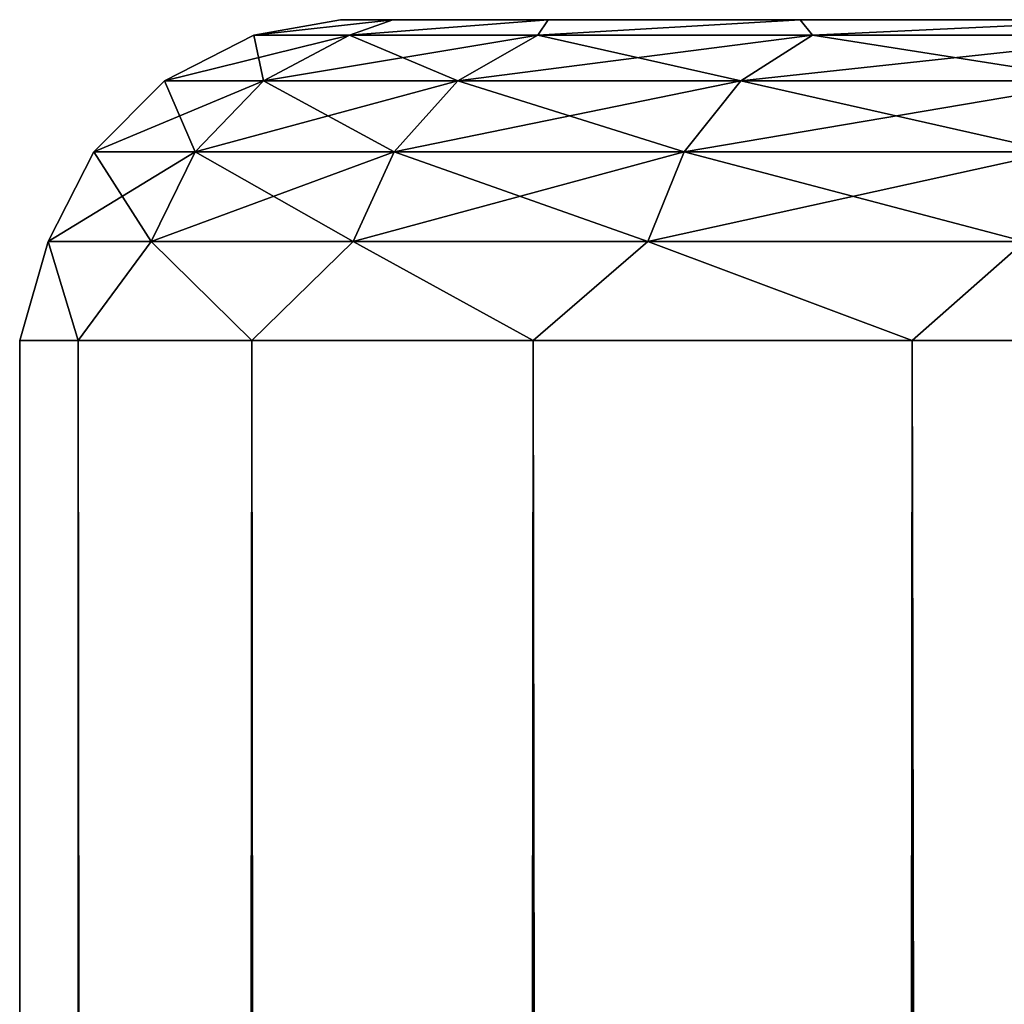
# Model space of a CAD drawing. Extents: x -54 to 446, y -6 to 1844.
# Tile 137 of 196: x -19 to -13, y 1754 to 1760. Entities that reach past the tile are written whole.
import ezdxf

# ---------------------------------------------------------------- set-up
doc = ezdxf.new("R2010")
doc.units = 0
doc.header["$LTSCALE"] = 52.148148
for name, color, linetype in [('110', 7, 'CONTINUOUS'), ('112', 7, 'CONTINUOUS'), ('114', 7, 'CONTINUOUS')]:
    doc.layers.add(name, color=color, linetype=linetype)

msp = doc.modelspace()

# ---------------------------------------------------------------- linework, layer by layer
at = {"layer": '110', "color": 7, "linetype": 'CONTINUOUS'}
for points in [[(-16.6733, 1760, -3.3165), (-17, 1760, 0), (-16.6733, 1760, 3.3165), (-16.6733, 1760, -3.3165)], [(-15.7059, 1760, -6.5056), (-16.6733, 1760, -3.3165), (-15.7059, 1760, 6.5056), (-15.7059, 1760, -6.5056)], [(-16.6733, 1760, -3.3165), (-16.6733, 1760, 3.3165), (-15.7059, 1760, 6.5056), (-16.6733, 1760, -3.3165)], [(-14.135, 1760, -9.4447), (-15.7059, 1760, -6.5056), (-14.135, 1760, 9.4447), (-14.135, 1760, -9.4447)], [(-15.7059, 1760, -6.5056), (-15.7059, 1760, 6.5056), (-14.135, 1760, 9.4447), (-15.7059, 1760, -6.5056)], [(-12.0208, 1760, -12.0208), (-14.135, 1760, -9.4447), (-12.0208, 1760, 12.0208), (-12.0208, 1760, -12.0208)], [(-14.135, 1760, -9.4447), (-14.135, 1760, 9.4447), (-12.0208, 1760, 12.0208), (-14.135, 1760, -9.4447)]]:
    msp.add_3dface(points, dxfattribs=at)
at = {"layer": '112', "color": 7, "linetype": 'CONTINUOUS'}
for points in [[(-19, 1758), (-18.6349, 1758, -3.7067), (-19, 2), (-19, 1758)], [(-19, 2), (-18.6349, 1758, -3.7067), (-18.6349, 2, -3.7067), (-19, 2)], [(-18.6349, 1758, 3.7067), (-19, 1758), (-18.6349, 2, 3.7067), (-18.6349, 1758, 3.7067)], [(-18.6349, 2, 3.7067), (-19, 1758), (-19, 2), (-18.6349, 2, 3.7067)], [(-18.6349, 1758, -3.7067), (-17.5537, 1758, -7.271), (-18.6349, 2, -3.7067), (-18.6349, 1758, -3.7067)], [(-18.6349, 2, -3.7067), (-17.5537, 1758, -7.271), (-17.5537, 2, -7.271), (-18.6349, 2, -3.7067)], [(-17.5537, 1758, 7.271), (-18.6349, 1758, 3.7067), (-17.5537, 2, 7.271), (-17.5537, 1758, 7.271)], [(-17.5537, 2, 7.271), (-18.6349, 1758, 3.7067), (-18.6349, 2, 3.7067), (-17.5537, 2, 7.271)], [(-17.5537, 1758, -7.271), (-15.7979, 1758, -10.5558), (-17.5537, 2, -7.271), (-17.5537, 1758, -7.271)], [(-17.5537, 2, -7.271), (-15.7979, 1758, -10.5558), (-15.7979, 2, -10.5558), (-17.5537, 2, -7.271)], [(-15.7979, 1758, 10.5558), (-17.5537, 1758, 7.271), (-15.7979, 2, 10.5558), (-15.7979, 1758, 10.5558)], [(-15.7979, 2, 10.5558), (-17.5537, 1758, 7.271), (-17.5537, 2, 7.271), (-15.7979, 2, 10.5558)], [(-15.7979, 1758, -10.5558), (-13.435, 1758, -13.435), (-15.7979, 2, -10.5558), (-15.7979, 1758, -10.5558)], [(-15.7979, 2, -10.5558), (-13.435, 1758, -13.435), (-13.435, 2, -13.435), (-15.7979, 2, -10.5558)], [(-13.435, 1758, 13.435), (-15.7979, 1758, 10.5558), (-13.435, 2, 13.435), (-13.435, 1758, 13.435)], [(-13.435, 2, 13.435), (-15.7979, 1758, 10.5558), (-15.7979, 2, 10.5558), (-13.435, 2, 13.435)], [(-13.435, 1758, -13.435), (-10.5558, 1758, -15.7979), (-13.435, 2, -13.435), (-13.435, 1758, -13.435)], [(-13.435, 2, -13.435), (-10.5558, 1758, -15.7979), (-10.5558, 2, -15.7979), (-13.435, 2, -13.435)], [(-10.5558, 1758, 15.7979), (-13.435, 1758, 13.435), (-10.5558, 2, 15.7979), (-10.5558, 1758, 15.7979)], [(-10.5558, 2, 15.7979), (-13.435, 1758, 13.435), (-13.435, 2, 13.435), (-10.5558, 2, 15.7979)]]:
    msp.add_3dface(points, dxfattribs=at)
at = {"layer": '114', "color": 7, "linetype": 'CONTINUOUS'}
for points in [[(-17, 1760, 0), (-16.6733, 1760, -3.3165), (-17.5411, 1759.9027, -1.6254), (-17, 1760, 0)], [(-17.5411, 1759.9027, -1.6254), (-16.6733, 1760, -3.3165), (-16.9438, 1759.9027, -4.8209), (-17.5411, 1759.9027, -1.6254)], [(-16.6733, 1760, 3.3165), (-17, 1760, 0), (-17.5411, 1759.9027, 1.6254), (-16.6733, 1760, 3.3165)], [(-17.5411, 1759.9027, 1.6254), (-17, 1760, 0), (-17.5411, 1759.9027, -1.6254), (-17.5411, 1759.9027, 1.6254)], [(-16.9438, 1759.9027, 4.8209), (-16.6733, 1760, 3.3165), (-17.5411, 1759.9027, 1.6254), (-16.9438, 1759.9027, 4.8209)], [(-16.6733, 1760, -3.3165), (-15.7059, 1760, -6.5056), (-16.9438, 1759.9027, -4.8209), (-16.6733, 1760, -3.3165)], [(-16.9438, 1759.9027, -4.8209), (-15.7059, 1760, -6.5056), (-15.7694, 1759.9027, -7.8522), (-16.9438, 1759.9027, -4.8209)], [(-15.7059, 1760, 6.5056), (-16.6733, 1760, 3.3165), (-16.9438, 1759.9027, 4.8209), (-15.7059, 1760, 6.5056)], [(-15.7694, 1759.9027, 7.8522), (-15.7059, 1760, 6.5056), (-16.9438, 1759.9027, 4.8209), (-15.7694, 1759.9027, 7.8522)], [(-15.7059, 1760, -6.5056), (-14.135, 1760, -9.4447), (-15.7694, 1759.9027, -7.8522), (-15.7059, 1760, -6.5056)], [(-15.7694, 1759.9027, -7.8522), (-14.135, 1760, -9.4447), (-14.0581, 1759.9027, -10.6162), (-15.7694, 1759.9027, -7.8522)], [(-14.135, 1760, 9.4447), (-15.7059, 1760, 6.5056), (-15.7694, 1759.9027, 7.8522), (-14.135, 1760, 9.4447)], [(-14.0581, 1759.9027, 10.6162), (-14.135, 1760, 9.4447), (-15.7694, 1759.9027, 7.8522), (-14.0581, 1759.9027, 10.6162)], [(-14.135, 1760, -9.4447), (-12.0208, 1760, -12.0208), (-14.0581, 1759.9027, -10.6162), (-14.135, 1760, -9.4447)], [(-12.0208, 1760, 12.0208), (-14.135, 1760, 9.4447), (-14.0581, 1759.9027, 10.6162), (-12.0208, 1760, 12.0208)], [(-14.0581, 1759.9027, -10.6162), (-12.0208, 1760, -12.0208), (-11.868, 1759.9027, -13.0186), (-14.0581, 1759.9027, -10.6162)], [(-11.868, 1759.9027, 13.0186), (-12.0208, 1760, 12.0208), (-14.0581, 1759.9027, 10.6162), (-11.868, 1759.9027, 13.0186)], [(-17.5411, 1759.9027, 1.6254), (-17.5411, 1759.9027, -1.6254), (-18.097, 1759.6188, 1.6769), (-17.5411, 1759.9027, 1.6254)], [(-17.4808, 1759.6188, 4.9737), (-17.5411, 1759.9027, 1.6254), (-18.097, 1759.6188, 1.6769), (-17.4808, 1759.6188, 4.9737)], [(-17.5411, 1759.9027, -1.6254), (-16.9438, 1759.9027, -4.8209), (-18.097, 1759.6188, -1.6769), (-17.5411, 1759.9027, -1.6254)], [(-18.097, 1759.6188, 1.6769), (-17.5411, 1759.9027, -1.6254), (-18.097, 1759.6188, -1.6769), (-18.097, 1759.6188, 1.6769)], [(-18.097, 1759.6188, -1.6769), (-16.9438, 1759.9027, -4.8209), (-17.4808, 1759.6188, -4.9737), (-18.097, 1759.6188, -1.6769)], [(-16.9438, 1759.9027, 4.8209), (-17.5411, 1759.9027, 1.6254), (-17.4808, 1759.6188, 4.9737), (-16.9438, 1759.9027, 4.8209)], [(-16.2692, 1759.6188, 8.1011), (-16.9438, 1759.9027, 4.8209), (-17.4808, 1759.6188, 4.9737), (-16.2692, 1759.6188, 8.1011)], [(-16.9438, 1759.9027, -4.8209), (-15.7694, 1759.9027, -7.8522), (-17.4808, 1759.6188, -4.9737), (-16.9438, 1759.9027, -4.8209)], [(-17.4808, 1759.6188, -4.9737), (-15.7694, 1759.9027, -7.8522), (-16.2692, 1759.6188, -8.1011), (-17.4808, 1759.6188, -4.9737)], [(-15.7694, 1759.9027, 7.8522), (-16.9438, 1759.9027, 4.8209), (-16.2692, 1759.6188, 8.1011), (-15.7694, 1759.9027, 7.8522)], [(-14.5036, 1759.6188, 10.9526), (-15.7694, 1759.9027, 7.8522), (-16.2692, 1759.6188, 8.1011), (-14.5036, 1759.6188, 10.9526)], [(-15.7694, 1759.9027, -7.8522), (-14.0581, 1759.9027, -10.6162), (-16.2692, 1759.6188, -8.1011), (-15.7694, 1759.9027, -7.8522)], [(-16.2692, 1759.6188, -8.1011), (-14.0581, 1759.9027, -10.6162), (-14.5036, 1759.6188, -10.9526), (-16.2692, 1759.6188, -8.1011)], [(-14.0581, 1759.9027, 10.6162), (-15.7694, 1759.9027, 7.8522), (-14.5036, 1759.6188, 10.9526), (-14.0581, 1759.9027, 10.6162)], [(-12.2441, 1759.6188, 13.4312), (-14.0581, 1759.9027, 10.6162), (-14.5036, 1759.6188, 10.9526), (-12.2441, 1759.6188, 13.4312)], [(-14.0581, 1759.9027, -10.6162), (-11.868, 1759.9027, -13.0186), (-14.5036, 1759.6188, -10.9526), (-14.0581, 1759.9027, -10.6162)], [(-14.5036, 1759.6188, -10.9526), (-11.868, 1759.9027, -13.0186), (-12.2441, 1759.6188, -13.4312), (-14.5036, 1759.6188, -10.9526)], [(-11.868, 1759.9027, 13.0186), (-14.0581, 1759.9027, 10.6162), (-12.2441, 1759.6188, 13.4312), (-11.868, 1759.9027, 13.0186)], [(-18.097, 1759.6188, 1.6769), (-18.097, 1759.6188, -1.6769), (-18.5382, 1759.1761, 1.7178), (-18.097, 1759.6188, 1.6769)], [(-17.9069, 1759.1761, 5.095), (-18.097, 1759.6188, 1.6769), (-18.5382, 1759.1761, 1.7178), (-17.9069, 1759.1761, 5.095)], [(-18.097, 1759.6188, -1.6769), (-17.4808, 1759.6188, -4.9737), (-18.5382, 1759.1761, -1.7178), (-18.097, 1759.6188, -1.6769)], [(-18.5382, 1759.1761, 1.7178), (-18.097, 1759.6188, -1.6769), (-18.5382, 1759.1761, -1.7178), (-18.5382, 1759.1761, 1.7178)], [(-18.5382, 1759.1761, -1.7178), (-17.4808, 1759.6188, -4.9737), (-17.9069, 1759.1761, -5.095), (-18.5382, 1759.1761, -1.7178)], [(-17.4808, 1759.6188, 4.9737), (-18.097, 1759.6188, 1.6769), (-17.9069, 1759.1761, 5.095), (-17.4808, 1759.6188, 4.9737)], [(-16.6658, 1759.1761, 8.2986), (-17.4808, 1759.6188, 4.9737), (-17.9069, 1759.1761, 5.095), (-16.6658, 1759.1761, 8.2986)], [(-17.4808, 1759.6188, -4.9737), (-16.2692, 1759.6188, -8.1011), (-17.9069, 1759.1761, -5.095), (-17.4808, 1759.6188, -4.9737)], [(-17.9069, 1759.1761, -5.095), (-16.2692, 1759.6188, -8.1011), (-16.6658, 1759.1761, -8.2986), (-17.9069, 1759.1761, -5.095)], [(-16.2692, 1759.6188, 8.1011), (-17.4808, 1759.6188, 4.9737), (-16.6658, 1759.1761, 8.2986), (-16.2692, 1759.6188, 8.1011)], [(-14.8572, 1759.1761, 11.2196), (-16.2692, 1759.6188, 8.1011), (-16.6658, 1759.1761, 8.2986), (-14.8572, 1759.1761, 11.2196)], [(-16.2692, 1759.6188, -8.1011), (-14.5036, 1759.6188, -10.9526), (-16.6658, 1759.1761, -8.2986), (-16.2692, 1759.6188, -8.1011)], [(-16.6658, 1759.1761, -8.2986), (-14.5036, 1759.6188, -10.9526), (-14.8572, 1759.1761, -11.2196), (-16.6658, 1759.1761, -8.2986)], [(-14.5036, 1759.6188, 10.9526), (-16.2692, 1759.6188, 8.1011), (-14.8572, 1759.1761, 11.2196), (-14.5036, 1759.6188, 10.9526)], [(-12.5426, 1759.1761, 13.7586), (-14.5036, 1759.6188, 10.9526), (-14.8572, 1759.1761, 11.2196), (-12.5426, 1759.1761, 13.7586)], [(-14.5036, 1759.6188, -10.9526), (-12.2441, 1759.6188, -13.4312), (-14.8572, 1759.1761, -11.2196), (-14.5036, 1759.6188, -10.9526)], [(-14.8572, 1759.1761, -11.2196), (-12.2441, 1759.6188, -13.4312), (-12.5426, 1759.1761, -13.7586), (-14.8572, 1759.1761, -11.2196)], [(-12.2441, 1759.6188, 13.4312), (-14.5036, 1759.6188, 10.9526), (-12.5426, 1759.1761, 13.7586), (-12.2441, 1759.6188, 13.4312)], [(-18.5382, 1759.1761, 1.7178), (-18.5382, 1759.1761, -1.7178), (-18.8215, 1758.618, 1.7441), (-18.5382, 1759.1761, 1.7178)], [(-18.1805, 1758.618, 5.1728), (-18.5382, 1759.1761, 1.7178), (-18.8215, 1758.618, 1.7441), (-18.1805, 1758.618, 5.1728)], [(-18.5382, 1759.1761, -1.7178), (-17.9069, 1759.1761, -5.095), (-18.8215, 1758.618, -1.7441), (-18.5382, 1759.1761, -1.7178)], [(-18.8215, 1758.618, 1.7441), (-18.5382, 1759.1761, -1.7178), (-18.8215, 1758.618, -1.7441), (-18.8215, 1758.618, 1.7441)], [(-18.8215, 1758.618, -1.7441), (-17.9069, 1759.1761, -5.095), (-18.1805, 1758.618, -5.1728), (-18.8215, 1758.618, -1.7441)], [(-17.9069, 1759.1761, 5.095), (-18.5382, 1759.1761, 1.7178), (-18.1805, 1758.618, 5.1728), (-17.9069, 1759.1761, 5.095)], [(-16.9205, 1758.618, 8.4254), (-17.9069, 1759.1761, 5.095), (-18.1805, 1758.618, 5.1728), (-16.9205, 1758.618, 8.4254)], [(-17.9069, 1759.1761, -5.095), (-16.6658, 1759.1761, -8.2986), (-18.1805, 1758.618, -5.1728), (-17.9069, 1759.1761, -5.095)], [(-18.1805, 1758.618, -5.1728), (-16.6658, 1759.1761, -8.2986), (-16.9205, 1758.618, -8.4254), (-18.1805, 1758.618, -5.1728)], [(-16.6658, 1759.1761, 8.2986), (-17.9069, 1759.1761, 5.095), (-16.9205, 1758.618, 8.4254), (-16.6658, 1759.1761, 8.2986)], [(-15.0842, 1758.618, 11.3911), (-16.6658, 1759.1761, 8.2986), (-16.9205, 1758.618, 8.4254), (-15.0842, 1758.618, 11.3911)], [(-16.6658, 1759.1761, -8.2986), (-14.8572, 1759.1761, -11.2196), (-16.9205, 1758.618, -8.4254), (-16.6658, 1759.1761, -8.2986)], [(-16.9205, 1758.618, -8.4254), (-14.8572, 1759.1761, -11.2196), (-15.0842, 1758.618, -11.3911), (-16.9205, 1758.618, -8.4254)], [(-14.8572, 1759.1761, 11.2196), (-16.6658, 1759.1761, 8.2986), (-15.0842, 1758.618, 11.3911), (-14.8572, 1759.1761, 11.2196)], [(-12.7343, 1758.618, 13.9688), (-14.8572, 1759.1761, 11.2196), (-15.0842, 1758.618, 11.3911), (-12.7343, 1758.618, 13.9688)], [(-14.8572, 1759.1761, -11.2196), (-12.5426, 1759.1761, -13.7586), (-15.0842, 1758.618, -11.3911), (-14.8572, 1759.1761, -11.2196)], [(-15.0842, 1758.618, -11.3911), (-12.5426, 1759.1761, -13.7586), (-12.7343, 1758.618, -13.9688), (-15.0842, 1758.618, -11.3911)], [(-12.5426, 1759.1761, 13.7586), (-14.8572, 1759.1761, 11.2196), (-12.7343, 1758.618, 13.9688), (-12.5426, 1759.1761, 13.7586)], [(-18.6349, 1758, -3.7067), (-19, 1758), (-18.8215, 1758.618, -1.7441), (-18.6349, 1758, -3.7067)], [(-19, 1758), (-18.6349, 1758, 3.7067), (-18.8215, 1758.618, 1.7441), (-19, 1758)], [(-19, 1758), (-18.8215, 1758.618, 1.7441), (-18.8215, 1758.618, -1.7441), (-19, 1758)], [(-18.6349, 1758, -3.7067), (-18.8215, 1758.618, -1.7441), (-18.1805, 1758.618, -5.1728), (-18.6349, 1758, -3.7067)], [(-18.6349, 1758, 3.7067), (-18.1805, 1758.618, 5.1728), (-18.8215, 1758.618, 1.7441), (-18.6349, 1758, 3.7067)], [(-17.5537, 1758, -7.271), (-18.6349, 1758, -3.7067), (-18.1805, 1758.618, -5.1728), (-17.5537, 1758, -7.271)], [(-18.6349, 1758, 3.7067), (-17.5537, 1758, 7.271), (-18.1805, 1758.618, 5.1728), (-18.6349, 1758, 3.7067)], [(-17.5537, 1758, -7.271), (-18.1805, 1758.618, -5.1728), (-16.9205, 1758.618, -8.4254), (-17.5537, 1758, -7.271)], [(-17.5537, 1758, 7.271), (-16.9205, 1758.618, 8.4254), (-18.1805, 1758.618, 5.1728), (-17.5537, 1758, 7.271)], [(-15.7979, 1758, -10.5558), (-17.5537, 1758, -7.271), (-16.9205, 1758.618, -8.4254), (-15.7979, 1758, -10.5558)], [(-17.5537, 1758, 7.271), (-15.7979, 1758, 10.5558), (-16.9205, 1758.618, 8.4254), (-17.5537, 1758, 7.271)], [(-15.7979, 1758, -10.5558), (-16.9205, 1758.618, -8.4254), (-15.0842, 1758.618, -11.3911), (-15.7979, 1758, -10.5558)], [(-15.7979, 1758, 10.5558), (-15.0842, 1758.618, 11.3911), (-16.9205, 1758.618, 8.4254), (-15.7979, 1758, 10.5558)], [(-13.435, 1758, -13.435), (-15.7979, 1758, -10.5558), (-15.0842, 1758.618, -11.3911), (-13.435, 1758, -13.435)], [(-15.7979, 1758, 10.5558), (-13.435, 1758, 13.435), (-15.0842, 1758.618, 11.3911), (-15.7979, 1758, 10.5558)], [(-13.435, 1758, -13.435), (-15.0842, 1758.618, -11.3911), (-12.7343, 1758.618, -13.9688), (-13.435, 1758, -13.435)], [(-13.435, 1758, 13.435), (-12.7343, 1758.618, 13.9688), (-15.0842, 1758.618, 11.3911), (-13.435, 1758, 13.435)], [(-10.5558, 1758, -15.7979), (-13.435, 1758, -13.435), (-12.7343, 1758.618, -13.9688), (-10.5558, 1758, -15.7979)], [(-13.435, 1758, 13.435), (-10.5558, 1758, 15.7979), (-12.7343, 1758.618, 13.9688), (-13.435, 1758, 13.435)]]:
    msp.add_3dface(points, dxfattribs=at)

doc.saveas('drawing.dxf')
